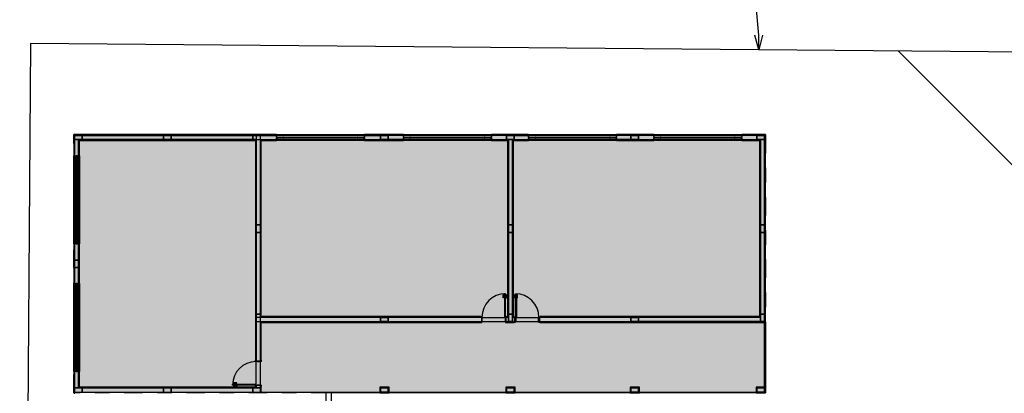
# Model space of a CAD drawing. Header units: millimetres. Extents: x -80 to 444, y 0 to 170.
# Tile 30 of 133: x 60.19 to 66.91, y 116.26 to 118.8. Entities that reach past the tile are written whole.
import ezdxf

# ---------------------------------------------------------------- set-up
doc = ezdxf.new("R2010")
doc.units = ezdxf.units.MM
doc.linetypes.add('DASHDOT', pattern=[1, 0.5, -0.25, 0, -0.25])
doc.layers.add('ARQ-HTC', color=9, linetype='Continuous')
doc.styles.add('GULIM', font='txt')
doc.dimstyles.new('GULIM-50', dxfattribs={"dimtxt": 0.2, "dimasz": 0.1, "dimexe": 0.3, "dimexo": 0, "dimgap": 0.025, "dimtad": 1, "dimdec": 1, "dimlfac": 50, "dimzin": 12, "dimdsep": 46, "dimtxsty": 'GULIM', "dimblk": 'OPEN30', "dimcen": 0, "dimclrd": 152, "dimclre": 152, "dimclrt": 152, "dimaunit": 1, "dimadec": 0, "dimazin": 0, "dimtfac": 1.875, "dimtdec": 1, "dimtmove": 2, "dimatfit": 3, "dimldrblk": 'OPEN30', "dimfxl": 0, "dimtolj": 1, "dimtzin": 12, "dimlwd": -1, "dimarcsym": 0})

# ---------------------------------------------------------------- blocks, each defined once
blk = doc.blocks.new('AMPLIAÇÃO')
at = {"color": 1}
for p, q in [((-8.8, 35.575), (-8.8, 34.855)), ((-1.88, 35.575), (-8.8, 35.575)), ((-8.78, 34.855), (-8.78, 35.555)), ((-8.78, 35.555), (-1.88, 35.555)), ((-8.51, 35.545), (-8.77, 35.545)), ((-8.77, 35.545), (-8.77, 35.405)), ((-8.77, 35.405), (-8.77, 35.545)), ((-8.77, 35.545), (-1.88, 35.545)), ((-8.77, 35.405), (-8.51, 35.405)), ((-8.77, 35.405), (-8.77, 34.855)), ((-8.63, 35.405), (-8.77, 35.405)), ((-8.63, 34.855), (-8.63, 35.405)), ((-2.57, 35.405), (-8.63, 35.405)), ((-2.58, 35.395), (-8.62, 35.395)), ((-8.62, 35.395), (-8.62, 34.855)), ((-8.6, 35.375), (-2.6, 35.375)), ((-8.6, 34.855), (-8.6, 35.375)), ((-8.51, 35.405), (-8.51, 35.545)), ((-5.73, 35.545), (-8.51, 35.545)), ((-8.51, 35.545), (-8.51, 35.405)), ((-8.51, 35.405), (-5.73, 35.405)), ((-5.47, 35.545), (-5.73, 35.545)), ((-5.73, 35.545), (-5.73, 35.405)), ((-5.73, 35.405), (-5.73, 35.545)), ((-5.73, 35.405), (-5.47, 35.405)), ((-5.47, 35.405), (-5.47, 35.545)), ((-2.69, 35.545), (-5.47, 35.545)), ((-5.47, 35.545), (-5.47, 35.405)), ((-5.47, 35.405), (-2.69, 35.405)), ((-2.43, 35.545), (-2.69, 35.545)), ((-2.69, 35.545), (-2.69, 35.405)), ((-2.69, 35.405), (-2.69, 35.545)), ((-2.69, 35.405), (-2.43, 35.405)), ((-2.6, 35.375), (-2.6, 27.895)), ((-2.58, 27.895), (-2.58, 35.395)), ((-1.88, 35.545), (-2.57, 35.545)), ((-2.57, 35.545), (-2.57, 32.505)), ((-2.43, 35.405), (-2.43, 35.545)), ((-2.43, 35.405), (-1.88, 35.405)), ((-2.43, 32.505), (-2.43, 35.405)), ((-1.88, 35.395), (-2.42, 35.395)), ((-2.42, 35.395), (-2.42, 29.355)), ((-2.4, 35.375), (-1.88, 35.375)), ((-2.4, 29.375), (-2.4, 35.375)), ((-1.88, 35.555), (-1.88, 35.575)), ((-1.88, 35.575), (1.12, 35.575)), ((-1.88, 35.545), (-1.88, 35.555)), ((-1.88, 35.495), (-1.88, 35.545)), ((1.12, 35.545), (-1.88, 35.545)), ((-1.85, 35.495), (-1.88, 35.495)), ((-1.88, 35.495), (-1.88, 35.455)), ((-1.88, 35.405), (-1.88, 35.455)), ((-1.88, 35.455), (-1.85, 35.455)), ((-1.88, 35.395), (-1.88, 35.405)), ((-1.88, 35.405), (1.12, 35.405)), ((-1.88, 35.375), (-1.88, 35.395)), ((1.12, 35.375), (-1.88, 35.375)), ((-1.85, 35.455), (-1.85, 35.495)), ((-1.85, 35.495), (1.09, 35.495)), ((-1.66, 35.48), (-1.85, 35.48)), ((-1.85, 35.48), (-1.85, 35.47)), ((-1.85, 35.47), (-1.66, 35.47)), ((1.09, 35.455), (-1.85, 35.455)), ((-1.64, 35.49), (-1.66, 35.49)), ((-1.66, 35.49), (-1.66, 35.46)), ((-1.66, 35.47), (-1.66, 35.48)), ((-1.66, 35.46), (-1.64, 35.46)), ((-1.64, 35.46), (-1.64, 35.49)), ((-1.64, 35.49), (0.88, 35.49)), ((0.88, 35.46), (-1.64, 35.46)), ((0.9, 35.49), (0.88, 35.49)), ((0.88, 35.49), (0.88, 35.46)), ((0.88, 35.46), (0.9, 35.46)), ((0.9, 35.46), (0.9, 35.49)), ((1.09, 35.48), (0.9, 35.48)), ((0.9, 35.48), (0.9, 35.47)), ((0.9, 35.47), (1.09, 35.47)), ((1.12, 35.495), (1.09, 35.495)), ((1.09, 35.495), (1.09, 35.455)), ((1.09, 35.47), (1.09, 35.48)), ((1.09, 35.455), (1.12, 35.455)), ((2.45, 35.575), (1.12, 35.575)), ((1.12, 35.575), (1.12, 35.555)), ((1.12, 35.555), (1.12, 35.545)), ((1.12, 35.555), (2.45, 35.555)), ((1.67, 35.545), (1.12, 35.545)), ((1.12, 35.545), (1.12, 35.495)), ((1.12, 35.545), (1.93, 35.545)), ((1.12, 35.455), (1.12, 35.495)), ((1.12, 35.455), (1.12, 35.405)), ((1.12, 35.405), (1.67, 35.405)), ((1.12, 35.405), (1.12, 35.395)), ((1.12, 35.395), (1.12, 35.375)), ((2.45, 35.395), (1.12, 35.395)), ((1.12, 35.375), (2.45, 35.375)), ((1.93, 35.545), (1.67, 35.545)), ((1.67, 35.545), (1.67, 35.405)), ((1.67, 35.405), (1.67, 35.545)), ((1.67, 35.405), (1.93, 35.405)), ((2.45, 35.405), (1.67, 35.405)), ((1.93, 35.405), (1.93, 35.545)), ((2.45, 35.545), (1.93, 35.545)), ((1.93, 35.545), (1.93, 35.405)), ((1.93, 35.405), (2.45, 35.405)), ((2.45, 35.555), (2.45, 35.575)), ((2.45, 35.575), (5.45, 35.575)), ((2.45, 35.545), (2.45, 35.555)), ((2.45, 35.495), (2.45, 35.545)), ((5.45, 35.545), (2.45, 35.545)), ((2.48, 35.495), (2.45, 35.495)), ((2.45, 35.495), (2.45, 35.455)), ((2.45, 35.405), (2.45, 35.455)), ((2.45, 35.455), (2.48, 35.455)), ((2.45, 35.395), (2.45, 35.405)), ((2.45, 35.405), (5.45, 35.405)), ((2.45, 35.375), (2.45, 35.395)), ((5.45, 35.375), (2.45, 35.375)), ((2.48, 35.455), (2.48, 35.495)), ((2.48, 35.495), (5.42, 35.495)), ((2.67, 35.48), (2.48, 35.48)), ((2.48, 35.48), (2.48, 35.47)), ((2.48, 35.47), (2.67, 35.47)), ((5.42, 35.455), (2.48, 35.455)), ((2.69, 35.49), (2.67, 35.49)), ((2.67, 35.49), (2.67, 35.46)), ((2.67, 35.47), (2.67, 35.48)), ((2.67, 35.46), (2.69, 35.46)), ((2.69, 35.46), (2.69, 35.49)), ((2.69, 35.49), (5.21, 35.49)), ((5.21, 35.46), (2.69, 35.46)), ((5.23, 35.49), (5.21, 35.49)), ((5.21, 35.49), (5.21, 35.46)), ((5.21, 35.46), (5.23, 35.46)), ((5.23, 35.46), (5.23, 35.49)), ((5.42, 35.48), (5.23, 35.48)), ((5.23, 35.48), (5.23, 35.47)), ((5.23, 35.47), (5.42, 35.47)), ((5.45, 35.495), (5.42, 35.495)), ((5.42, 35.495), (5.42, 35.455)), ((5.42, 35.47), (5.42, 35.48)), ((5.42, 35.455), (5.45, 35.455)), ((6.72, 35.575), (5.45, 35.575)), ((5.45, 35.575), (5.45, 35.555)), ((5.45, 35.555), (5.45, 35.545)), ((5.45, 35.555), (6.72, 35.555)), ((5.97, 35.545), (5.45, 35.545)), ((5.45, 35.545), (5.45, 35.495)), ((5.45, 35.455), (5.45, 35.495)), ((5.45, 35.455), (5.45, 35.405)), ((5.45, 35.405), (5.97, 35.405)), ((5.45, 35.405), (5.45, 35.395)), ((5.45, 35.395), (5.45, 35.375)), ((6.02, 35.395), (5.45, 35.395)), ((5.45, 35.375), (6, 35.375)), ((6.23, 35.545), (5.97, 35.545)), ((5.97, 35.545), (5.97, 35.405)), ((5.97, 35.405), (5.97, 35.545)), ((5.97, 35.545), (6.72, 35.545)), ((5.97, 35.405), (6.23, 35.405)), ((6.03, 35.405), (5.97, 35.405)), ((6, 35.375), (6, 29.375)), ((6.02, 29.355), (6.02, 35.395)), ((6.17, 35.405), (6.03, 35.405)), ((6.03, 35.395), (6.03, 35.405)), ((6.03, 35.375), (6.03, 32.505)), ((6.23, 35.405), (6.17, 35.405)), ((6.17, 35.405), (6.17, 35.395)), ((6.17, 32.505), (6.17, 35.375)), ((6.72, 35.395), (6.18, 35.395)), ((6.18, 35.395), (6.18, 29.355)), ((6.2, 35.375), (6.72, 35.375)), ((6.2, 29.375), (6.2, 35.375)), ((6.23, 35.405), (6.23, 35.545)), ((6.72, 35.545), (6.23, 35.545)), ((6.23, 35.545), (6.23, 35.405)), ((6.23, 35.405), (6.72, 35.405)), ((6.72, 35.555), (6.72, 35.575)), ((6.72, 35.575), (9.72, 35.575)), ((6.72, 35.545), (6.72, 35.555)), ((6.72, 35.495), (6.72, 35.545)), ((9.72, 35.545), (6.72, 35.545)), ((6.75, 35.495), (6.72, 35.495)), ((6.72, 35.495), (6.72, 35.455)), ((6.72, 35.405), (6.72, 35.455)), ((6.72, 35.455), (6.75, 35.455)), ((6.72, 35.395), (6.72, 35.405)), ((6.72, 35.405), (9.72, 35.405)), ((6.72, 35.375), (6.72, 35.395)), ((9.72, 35.375), (6.72, 35.375)), ((6.75, 35.455), (6.75, 35.495)), ((6.75, 35.495), (9.69, 35.495)), ((6.94, 35.48), (6.75, 35.48)), ((6.75, 35.48), (6.75, 35.47)), ((6.75, 35.47), (6.94, 35.47)), ((9.69, 35.455), (6.75, 35.455)), ((6.96, 35.49), (6.94, 35.49)), ((6.94, 35.49), (6.94, 35.46)), ((6.94, 35.47), (6.94, 35.48)), ((6.94, 35.46), (6.96, 35.46)), ((6.96, 35.46), (6.96, 35.49)), ((6.96, 35.49), (9.48, 35.49)), ((9.48, 35.46), (6.96, 35.46)), ((9.5, 35.49), (9.48, 35.49)), ((9.48, 35.49), (9.48, 35.46)), ((9.48, 35.46), (9.5, 35.46)), ((9.5, 35.46), (9.5, 35.49)), ((9.69, 35.48), (9.5, 35.48)), ((9.5, 35.48), (9.5, 35.47)), ((9.5, 35.47), (9.69, 35.47)), ((9.72, 35.495), (9.69, 35.495)), ((9.69, 35.495), (9.69, 35.455)), ((9.69, 35.47), (9.69, 35.48)), ((9.69, 35.455), (9.72, 35.455)), ((10.99, 35.575), (9.72, 35.575)), ((9.72, 35.575), (9.72, 35.555)), ((9.72, 35.555), (9.72, 35.545)), ((9.72, 35.555), (10.99, 35.555)), ((10.21, 35.545), (9.72, 35.545)), ((9.72, 35.545), (9.72, 35.495)), ((9.72, 35.455), (9.72, 35.495)), ((9.72, 35.455), (9.72, 35.405)), ((9.72, 35.405), (10.21, 35.405)), ((10.47, 35.405), (9.72, 35.405)), ((9.72, 35.405), (9.72, 35.395)), ((9.72, 35.395), (9.72, 35.375)), ((10.99, 35.395), (9.72, 35.395)), ((9.72, 35.375), (10.99, 35.375)), ((10.47, 35.545), (10.21, 35.545)), ((10.21, 35.545), (10.21, 35.405)), ((10.21, 35.405), (10.21, 35.545)), ((10.21, 35.545), (10.47, 35.545)), ((10.21, 35.405), (10.47, 35.405)), ((10.47, 35.405), (10.47, 35.545)), ((10.99, 35.545), (10.47, 35.545)), ((10.47, 35.545), (10.47, 35.405)), ((10.47, 35.405), (10.99, 35.405)), ((10.99, 35.555), (10.99, 35.575)), ((10.99, 35.575), (13.99, 35.575)), ((10.99, 35.545), (10.99, 35.555)), ((10.99, 35.495), (10.99, 35.545)), ((13.99, 35.545), (10.99, 35.545)), ((11.02, 35.495), (10.99, 35.495)), ((10.99, 35.495), (10.99, 35.455)), ((10.99, 35.405), (10.99, 35.455)), ((10.99, 35.455), (11.02, 35.455)), ((10.99, 35.395), (10.99, 35.405)), ((10.99, 35.405), (13.99, 35.405)), ((10.99, 35.375), (10.99, 35.395)), ((13.99, 35.375), (10.99, 35.375)), ((11.02, 35.455), (11.02, 35.495)), ((11.02, 35.495), (13.96, 35.495)), ((11.21, 35.48), (11.02, 35.48)), ((11.02, 35.48), (11.02, 35.47)), ((11.02, 35.47), (11.21, 35.47)), ((13.96, 35.455), (11.02, 35.455)), ((11.23, 35.49), (11.21, 35.49)), ((11.21, 35.49), (11.21, 35.46)), ((11.21, 35.47), (11.21, 35.48)), ((11.21, 35.46), (11.23, 35.46)), ((11.23, 35.46), (11.23, 35.49)), ((11.23, 35.49), (13.75, 35.49)), ((13.75, 35.46), (11.23, 35.46)), ((13.77, 35.49), (13.75, 35.49)), ((13.75, 35.49), (13.75, 35.46)), ((13.75, 35.46), (13.77, 35.46)), ((13.77, 35.46), (13.77, 35.49)), ((13.96, 35.48), (13.77, 35.48)), ((13.77, 35.48), (13.77, 35.47)), ((13.77, 35.47), (13.96, 35.47)), ((13.99, 35.495), (13.96, 35.495)), ((13.96, 35.495), (13.96, 35.455)), ((13.96, 35.47), (13.96, 35.48)), ((13.96, 35.455), (13.99, 35.455)), ((14.8, 35.575), (13.99, 35.575)), ((13.99, 35.575), (13.99, 35.555)), ((13.99, 35.555), (13.99, 35.545)), ((13.99, 35.555), (14.78, 35.555)), ((14.51, 35.545), (13.99, 35.545)), ((13.99, 35.545), (13.99, 35.495)), ((13.99, 35.455), (13.99, 35.495)), ((13.99, 35.455), (13.99, 35.405)), ((13.99, 35.405), (14.51, 35.405)), ((13.99, 35.405), (13.99, 35.395)), ((13.99, 35.395), (13.99, 35.375)), ((14.62, 35.395), (13.99, 35.395)), ((13.99, 35.375), (14.6, 35.375)), ((14.77, 35.545), (14.51, 35.545)), ((14.51, 35.545), (14.51, 35.405)), ((14.51, 35.405), (14.51, 35.545)), ((14.51, 35.545), (14.77, 35.545)), ((14.51, 35.405), (14.77, 35.405)), ((14.63, 35.405), (14.51, 35.405)), ((14.6, 35.375), (14.6, 29.375)), ((14.62, 29.355), (14.62, 35.395)), ((14.77, 35.405), (14.63, 35.405)), ((14.63, 35.395), (14.63, 35.405)), ((14.63, 35.375), (14.63, 32.505)), ((14.77, 35.405), (14.77, 35.545)), ((14.77, 35.545), (14.77, 29.205)), ((14.77, 32.505), (14.77, 35.405)), ((14.78, 35.555), (14.78, 29.205)), ((14.8, 29.205), (14.8, 35.575)), ((-8.8, 34.855), (-8.78, 34.855)), ((-8.8, 31.854), (-8.8, 34.855)), ((-8.78, 34.855), (-8.77, 34.855)), ((-8.77, 34.855), (-8.72, 34.855)), ((-8.77, 34.855), (-8.77, 31.855)), ((-8.72, 34.855), (-8.72, 34.825)), ((-8.68, 34.855), (-8.72, 34.855)), ((-8.72, 34.825), (-8.68, 34.825)), ((-8.72, 31.885), (-8.72, 34.825)), ((-8.715, 34.635), (-8.715, 34.615)), ((-8.685, 34.635), (-8.715, 34.635)), ((-8.715, 34.615), (-8.685, 34.615)), ((-8.715, 32.095), (-8.715, 34.615)), ((-8.705, 34.825), (-8.705, 34.635)), ((-8.695, 34.825), (-8.705, 34.825)), ((-8.705, 34.635), (-8.695, 34.635)), ((-8.695, 34.635), (-8.695, 34.825)), ((-8.685, 34.615), (-8.685, 34.635)), ((-8.685, 34.615), (-8.685, 32.095)), ((-8.68, 34.855), (-8.63, 34.855)), ((-8.68, 34.825), (-8.68, 34.855)), ((-8.68, 34.825), (-8.68, 31.885)), ((-8.63, 34.855), (-8.62, 34.855)), ((-8.63, 31.855), (-8.63, 34.855)), ((-8.62, 34.855), (-8.6, 34.855)), ((-8.6, 34.855), (-8.6, 31.855)), ((-2.43, 32.505), (-2.57, 32.505)), ((-2.57, 32.505), (-2.57, 32.245)), ((-2.57, 32.505), (-2.43, 32.505)), ((-2.57, 29.345), (-2.57, 32.505)), ((-2.43, 32.245), (-2.43, 32.505)), ((-2.43, 32.505), (-2.43, 29.345)), ((6.17, 32.505), (6.03, 32.505)), ((6.03, 32.505), (6.03, 32.245)), ((6.03, 32.505), (6.17, 32.505)), ((6.03, 29.345), (6.03, 32.505)), ((6.17, 32.245), (6.17, 32.505)), ((6.17, 32.505), (6.17, 29.345)), ((14.77, 32.505), (14.63, 32.505)), ((14.63, 32.505), (14.63, 32.245)), ((14.63, 32.505), (14.77, 32.505)), ((14.63, 29.345), (14.63, 32.505)), ((14.77, 32.245), (14.77, 32.505)), ((-8.715, 32.095), (-8.715, 32.075)), ((-8.685, 32.095), (-8.715, 32.095)), ((-8.715, 32.075), (-8.685, 32.075)), ((-8.705, 32.075), (-8.705, 31.885)), ((-8.695, 32.075), (-8.705, 32.075)), ((-8.695, 31.885), (-8.695, 32.075)), ((-8.685, 32.075), (-8.685, 32.095)), ((-2.57, 32.245), (-2.43, 32.245)), ((-2.43, 32.245), (-2.57, 32.245)), ((-2.57, 32.245), (-2.57, 29.465)), ((-2.43, 29.465), (-2.43, 32.245)), ((6.03, 32.245), (6.17, 32.245)), ((6.17, 32.245), (6.03, 32.245)), ((6.03, 32.245), (6.03, 29.465)), ((6.17, 29.465), (6.17, 32.245)), ((14.63, 32.245), (14.77, 32.245)), ((14.77, 32.245), (14.63, 32.245)), ((14.63, 32.245), (14.63, 29.465)), ((14.77, 29.465), (14.77, 32.245)), ((-8.8, 31.854), (-8.8, 30.51)), ((-8.78, 31.854), (-8.8, 31.854)), ((-8.77, 31.854), (-8.78, 31.854)), ((-8.78, 30.51), (-8.78, 31.854)), ((-8.77, 31.855), (-8.77, 31.305)), ((-8.72, 31.855), (-8.77, 31.855)), ((-8.72, 31.885), (-8.72, 31.855)), ((-8.68, 31.885), (-8.72, 31.885)), ((-8.72, 31.855), (-8.68, 31.855)), ((-8.705, 31.885), (-8.695, 31.885)), ((-8.68, 31.855), (-8.68, 31.885)), ((-8.63, 31.855), (-8.68, 31.855)), ((-8.63, 31.305), (-8.63, 31.855)), ((-8.62, 31.855), (-8.63, 31.855)), ((-8.63, 31.855), (-8.63, 31.045)), ((-8.6, 31.855), (-8.62, 31.855)), ((-8.62, 31.855), (-8.62, 30.51)), ((-8.6, 30.51), (-8.6, 31.855)), ((-8.63, 31.305), (-8.77, 31.305)), ((-8.77, 31.305), (-8.77, 31.045)), ((-8.77, 31.305), (-8.63, 31.305)), ((-8.77, 31.045), (-8.77, 31.305)), ((-8.63, 31.045), (-8.63, 31.305)), ((-8.77, 31.045), (-8.63, 31.045)), ((-8.77, 31.045), (-8.77, 30.51)), ((-8.63, 31.045), (-8.77, 31.045)), ((-8.63, 30.51), (-8.63, 31.045)), ((-8.8, 30.51), (-8.78, 30.51)), ((-8.8, 27.51), (-8.8, 30.51)), ((-8.78, 30.51), (-8.77, 30.51)), ((-8.77, 30.51), (-8.72, 30.51)), ((-8.77, 30.51), (-8.77, 27.51)), ((-8.72, 30.51), (-8.72, 30.48)), ((-8.68, 30.51), (-8.72, 30.51)), ((-8.72, 30.48), (-8.68, 30.48)), ((-8.72, 27.54), (-8.72, 30.48)), ((-8.715, 30.29), (-8.715, 30.27)), ((-8.685, 30.29), (-8.715, 30.29)), ((-8.715, 30.27), (-8.685, 30.27)), ((-8.715, 27.75), (-8.715, 30.27)), ((-8.705, 30.48), (-8.705, 30.29)), ((-8.695, 30.48), (-8.705, 30.48)), ((-8.705, 30.29), (-8.695, 30.29)), ((-8.695, 30.29), (-8.695, 30.48)), ((-8.685, 30.27), (-8.685, 30.29)), ((-8.685, 30.27), (-8.685, 27.75)), ((-8.68, 30.51), (-8.63, 30.51)), ((-8.68, 30.48), (-8.68, 30.51)), ((-8.68, 30.48), (-8.68, 27.54)), ((-8.63, 30.51), (-8.62, 30.51)), ((-8.63, 27.51), (-8.63, 30.51)), ((-8.62, 30.51), (-8.6, 30.51)), ((-8.6, 30.51), (-8.6, 27.51)), ((5.858, 30.014), (5.858, 30.113)), ((5.858, 30.113), (5.89, 30.113)), ((5.868, 30.014), (5.858, 30.014)), ((5.89, 30.093), (5.868, 30.093)), ((5.868, 30.093), (5.868, 30.014)), ((5.895, 30.124), (5.89, 30.124)), ((5.89, 30.124), (5.89, 30.103)), ((5.89, 30.103), (5.89, 30.082)), ((5.89, 30.082), (5.895, 30.082)), ((5.93, 30.155), (5.895, 30.155)), ((5.895, 30.155), (5.895, 29.355)), ((5.93, 29.355), (5.93, 30.155)), ((5.93, 30.124), (5.935, 30.124)), ((5.935, 30.082), (5.93, 30.082)), ((5.935, 30.124), (5.935, 30.103)), ((5.967, 30.113), (5.935, 30.113)), ((5.935, 30.103), (5.935, 30.082)), ((5.935, 30.093), (5.957, 30.093)), ((5.957, 30.093), (5.957, 30.014)), ((5.957, 30.014), (5.967, 30.014)), ((5.967, 30.014), (5.967, 30.113)), ((6.233, 30.014), (6.233, 30.113)), ((6.233, 30.113), (6.265, 30.113)), ((6.243, 30.014), (6.233, 30.014)), ((6.265, 30.093), (6.243, 30.093)), ((6.243, 30.093), (6.243, 30.014)), ((6.27, 30.124), (6.265, 30.124)), ((6.265, 30.124), (6.265, 30.103)), ((6.265, 30.103), (6.265, 30.082)), ((6.265, 30.082), (6.27, 30.082)), ((6.27, 30.155), (6.305, 30.155)), ((6.27, 29.355), (6.27, 30.155)), ((6.305, 30.155), (6.305, 29.355)), ((6.305, 30.124), (6.31, 30.124)), ((6.31, 30.082), (6.305, 30.082)), ((6.31, 30.124), (6.31, 30.103)), ((6.342, 30.113), (6.31, 30.113)), ((6.31, 30.103), (6.31, 30.082)), ((6.31, 30.093), (6.332, 30.093)), ((6.332, 30.093), (6.332, 30.014)), ((6.332, 30.014), (6.342, 30.014)), ((6.342, 30.014), (6.342, 30.113)), ((-2.43, 29.465), (-2.57, 29.465)), ((-2.57, 29.465), (-2.57, 29.205)), ((-2.57, 29.465), (-2.43, 29.465)), ((-2.57, 29.345), (-2.57, 27.865)), ((1.67, 29.345), (-2.57, 29.345)), ((-2.43, 29.205), (-2.43, 29.465)), ((-2.42, 29.355), (5.08, 29.355)), ((5.08, 29.375), (-2.4, 29.375)), ((1.93, 29.345), (1.67, 29.345)), ((1.67, 29.345), (1.67, 29.205)), ((1.67, 29.205), (1.67, 29.345)), ((1.67, 29.345), (1.93, 29.345)), ((1.93, 29.205), (1.93, 29.345)), ((5.11, 29.345), (1.93, 29.345)), ((1.93, 29.345), (1.93, 29.205)), ((5.08, 29.37), (5.08, 29.375)), ((5.12, 29.37), (5.08, 29.37)), ((5.08, 29.37), (5.08, 29.355)), ((5.08, 29.355), (5.12, 29.355)), ((5.08, 29.345), (5.08, 29.355)), ((5.11, 29.355), (5.11, 29.195)), ((5.12, 29.355), (5.12, 29.37)), ((5.13, 29.355), (5.12, 29.355)), ((5.13, 29.32), (5.13, 29.355)), ((5.13, 29.345), (5.93, 29.345)), ((5.14, 29.32), (5.13, 29.32)), ((5.14, 29.195), (5.14, 29.32)), ((5.895, 29.355), (5.93, 29.355)), ((5.93, 29.32), (5.92, 29.32)), ((5.92, 29.32), (5.92, 29.195)), ((5.94, 29.355), (5.93, 29.355)), ((5.93, 29.355), (5.93, 29.32)), ((5.94, 29.37), (5.94, 29.355)), ((5.98, 29.37), (5.94, 29.37)), ((5.94, 29.355), (5.98, 29.355)), ((5.95, 29.195), (5.95, 29.355)), ((6, 29.345), (5.95, 29.345)), ((6, 29.375), (5.98, 29.375)), ((5.98, 29.375), (5.98, 29.37)), ((5.98, 29.355), (5.98, 29.37)), ((5.98, 29.355), (5.98, 29.345)), ((5.98, 29.355), (6.02, 29.355)), ((6.02, 29.345), (6.03, 29.345)), ((6.17, 29.465), (6.03, 29.465)), ((6.03, 29.465), (6.03, 29.205)), ((6.03, 29.465), (6.17, 29.465)), ((6.03, 29.205), (6.03, 29.345)), ((6.17, 29.205), (6.17, 29.465)), ((6.25, 29.345), (6.17, 29.345)), ((6.17, 29.345), (6.17, 29.205)), ((6.18, 29.355), (6.22, 29.355)), ((6.22, 29.375), (6.2, 29.375)), ((6.22, 29.37), (6.22, 29.375)), ((6.22, 29.37), (6.26, 29.37)), ((6.22, 29.355), (6.22, 29.37)), ((6.26, 29.355), (6.22, 29.355)), ((6.22, 29.345), (6.22, 29.355)), ((6.25, 29.195), (6.25, 29.355)), ((6.26, 29.37), (6.26, 29.355)), ((6.26, 29.355), (6.27, 29.355)), ((6.305, 29.355), (6.27, 29.355)), ((6.27, 29.355), (6.27, 29.32)), ((6.27, 29.345), (7.07, 29.345)), ((6.27, 29.32), (6.28, 29.32)), ((6.28, 29.32), (6.28, 29.195)), ((7.06, 29.32), (7.07, 29.32)), ((7.06, 29.195), (7.06, 29.32)), ((7.07, 29.355), (7.08, 29.355)), ((7.07, 29.32), (7.07, 29.355)), ((7.08, 29.355), (7.08, 29.37)), ((7.08, 29.37), (7.12, 29.37)), ((7.12, 29.355), (7.08, 29.355)), ((7.09, 29.355), (7.09, 29.195)), ((10.21, 29.345), (7.09, 29.345)), ((14.6, 29.375), (7.12, 29.375)), ((7.12, 29.375), (7.12, 29.37)), ((7.12, 29.37), (7.12, 29.355)), ((7.12, 29.355), (7.12, 29.345)), ((7.12, 29.355), (14.62, 29.355)), ((10.47, 29.345), (10.21, 29.345)), ((10.21, 29.345), (10.21, 29.205)), ((10.21, 29.205), (10.21, 29.345)), ((10.21, 29.345), (10.47, 29.345)), ((10.47, 29.205), (10.47, 29.345)), ((14.6, 29.345), (10.47, 29.345)), ((10.47, 29.345), (10.47, 29.205)), ((14.62, 29.345), (14.63, 29.345)), ((14.77, 29.465), (14.63, 29.465)), ((14.63, 29.465), (14.63, 29.205)), ((14.63, 29.465), (14.77, 29.465)), ((14.63, 29.205), (14.63, 29.345)), ((14.77, 29.205), (14.77, 29.465)), ((-2.57, 29.205), (-2.43, 29.205)), ((-2.43, 27.865), (-2.43, 29.205)), ((-2.43, 29.205), (1.67, 29.205)), ((-2.42, 29.195), (-2.42, 27.89)), ((5.085, 29.195), (-2.42, 29.195)), ((-2.4, 27.89), (-2.4, 29.175)), ((-2.4, 29.175), (5.085, 29.175)), ((1.67, 29.205), (1.93, 29.205)), ((1.93, 29.205), (1.67, 29.205)), ((1.93, 29.205), (5.11, 29.205)), ((5.085, 29.195), (5.085, 29.205)), ((5.125, 29.195), (5.085, 29.195)), ((5.085, 29.195), (5.085, 29.18)), ((5.085, 29.18), (5.125, 29.18)), ((5.085, 29.175), (5.085, 29.18)), ((5.125, 29.18), (5.125, 29.195)), ((5.125, 29.195), (5.14, 29.195)), ((5.14, 29.205), (5.92, 29.205)), ((5.92, 29.195), (5.935, 29.195)), ((5.975, 29.195), (5.935, 29.195)), ((5.935, 29.195), (5.935, 29.18)), ((5.935, 29.18), (5.975, 29.18)), ((5.95, 29.205), (6.03, 29.205)), ((5.975, 29.205), (5.975, 29.195)), ((5.975, 29.18), (5.975, 29.195)), ((6.225, 29.195), (5.975, 29.195)), ((5.975, 29.18), (5.975, 29.175)), ((5.975, 29.175), (6.225, 29.175)), ((6.03, 29.205), (6.17, 29.205)), ((6.17, 29.205), (6.03, 29.205)), ((6.17, 29.205), (6.25, 29.205)), ((6.225, 29.195), (6.225, 29.205)), ((6.225, 29.195), (6.265, 29.195)), ((6.225, 29.18), (6.225, 29.195)), ((6.265, 29.18), (6.225, 29.18)), ((6.225, 29.175), (6.225, 29.18)), ((6.265, 29.195), (6.265, 29.18)), ((6.28, 29.195), (6.265, 29.195)), ((6.28, 29.205), (7.06, 29.205)), ((7.075, 29.195), (7.06, 29.195)), ((7.075, 29.195), (7.115, 29.195)), ((7.075, 29.18), (7.075, 29.195)), ((7.115, 29.18), (7.075, 29.18)), ((7.09, 29.205), (10.21, 29.205)), ((7.115, 29.205), (7.115, 29.195)), ((7.115, 29.195), (7.115, 29.18)), ((14.8, 29.195), (7.115, 29.195)), ((7.115, 29.18), (7.115, 29.175)), ((7.115, 29.175), (14.8, 29.175)), ((10.21, 29.205), (10.47, 29.205)), ((14.77, 29.205), (10.21, 29.205)), ((10.47, 29.205), (14.63, 29.205)), ((14.63, 29.205), (14.77, 29.205)), ((14.77, 26.975), (14.77, 29.175)), ((14.8, 29.205), (14.78, 29.205)), ((14.8, 29.195), (14.8, 29.205)), ((14.8, 29.175), (14.8, 29.195)), ((14.8, 29.175), (14.8, 26.975)), ((-2.6, 27.895), (-2.595, 27.895)), ((-2.595, 27.895), (-2.58, 27.895)), ((-2.595, 27.855), (-2.595, 27.895)), ((-2.58, 27.895), (-2.58, 27.855)), ((-2.58, 27.895), (-2.57, 27.895)), ((-2.43, 27.89), (-2.42, 27.89)), ((-2.42, 27.89), (-2.405, 27.89)), ((-2.42, 27.85), (-2.42, 27.89)), ((-2.405, 27.89), (-2.405, 27.85)), ((-2.405, 27.89), (-2.4, 27.89)), ((-8.715, 27.75), (-8.715, 27.73)), ((-8.685, 27.75), (-8.715, 27.75)), ((-8.715, 27.73), (-8.685, 27.73)), ((-8.705, 27.73), (-8.705, 27.54)), ((-8.695, 27.73), (-8.705, 27.73)), ((-8.695, 27.54), (-8.695, 27.73)), ((-8.685, 27.73), (-8.685, 27.75)), ((-2.58, 27.855), (-2.595, 27.855)), ((-2.58, 27.865), (-2.42, 27.865)), ((-2.58, 27.845), (-2.58, 27.855)), ((-2.545, 27.845), (-2.58, 27.845)), ((-2.57, 27.045), (-2.57, 27.845)), ((-2.545, 27.835), (-2.545, 27.845)), ((-2.42, 27.835), (-2.545, 27.835)), ((-2.43, 27.055), (-2.43, 27.835)), ((-2.405, 27.85), (-2.42, 27.85)), ((-2.42, 27.85), (-2.42, 27.835)), ((-8.8, 27.51), (-8.8, 26.805)), ((-8.78, 27.51), (-8.8, 27.51)), ((-8.77, 27.51), (-8.78, 27.51)), ((-8.78, 26.805), (-8.78, 27.51)), ((-8.77, 27.51), (-8.77, 26.945)), ((-8.72, 27.51), (-8.77, 27.51)), ((-8.72, 27.54), (-8.72, 27.51)), ((-8.68, 27.54), (-8.72, 27.54)), ((-8.72, 27.51), (-8.68, 27.51)), ((-8.705, 27.54), (-8.695, 27.54)), ((-8.68, 27.51), (-8.68, 27.54)), ((-8.63, 27.51), (-8.68, 27.51)), ((-8.63, 26.975), (-8.63, 27.51)), ((-8.62, 27.51), (-8.63, 27.51)), ((-8.6, 27.51), (-8.62, 27.51)), ((-8.62, 27.51), (-8.62, 26.955)), ((-8.6, 26.975), (-8.6, 27.51)), ((-8.51, 26.945), (-8.77, 26.945)), ((-8.77, 26.945), (-8.77, 26.805)), ((-8.77, 26.945), (-8.63, 26.945)), ((-8.77, 26.805), (-8.77, 26.945)), ((-8.63, 26.955), (-8.63, 26.945)), ((-8.63, 26.945), (-2.57, 26.945)), ((-8.62, 26.955), (-2.58, 26.955)), ((-2.6, 26.975), (-8.6, 26.975)), ((-8.51, 26.805), (-8.51, 26.945)), ((-5.73, 26.945), (-8.51, 26.945)), ((-8.51, 26.945), (-8.51, 26.805)), ((-5.47, 26.945), (-5.73, 26.945)), ((-5.73, 26.945), (-5.73, 26.805)), ((-5.73, 26.805), (-5.73, 26.945)), ((-5.47, 26.805), (-5.47, 26.945)), ((-2.69, 26.945), (-5.47, 26.945)), ((-5.47, 26.945), (-5.47, 26.805)), ((-3.38, 27.08), (-2.58, 27.08)), ((-3.38, 27.045), (-3.38, 27.08)), ((-2.58, 27.045), (-3.38, 27.045)), ((-3.349, 27.08), (-3.349, 27.085)), ((-3.349, 27.085), (-3.328, 27.085)), ((-3.349, 27.045), (-3.349, 27.04)), ((-3.349, 27.04), (-3.328, 27.04)), ((-3.239, 27.117), (-3.338, 27.117)), ((-3.338, 27.117), (-3.338, 27.085)), ((-3.338, 27.008), (-3.338, 27.04)), ((-3.239, 27.008), (-3.338, 27.008)), ((-3.328, 27.085), (-3.307, 27.085)), ((-3.328, 27.04), (-3.307, 27.04)), ((-3.318, 27.085), (-3.318, 27.107)), ((-3.318, 27.107), (-3.239, 27.107)), ((-3.318, 27.04), (-3.318, 27.018)), ((-3.318, 27.018), (-3.239, 27.018)), ((-3.307, 27.085), (-3.307, 27.08)), ((-3.307, 27.04), (-3.307, 27.045)), ((-3.239, 27.107), (-3.239, 27.117)), ((-3.239, 27.018), (-3.239, 27.008)), ((-2.43, 26.945), (-2.69, 26.945)), ((-2.69, 26.945), (-2.69, 26.805)), ((-2.69, 26.805), (-2.69, 26.945)), ((-2.6, 26.995), (-2.6, 26.975)), ((-2.595, 26.995), (-2.6, 26.995)), ((-2.595, 26.995), (-2.595, 27.035)), ((-2.595, 27.035), (-2.58, 27.035)), ((-2.58, 26.995), (-2.595, 26.995)), ((-2.58, 27.08), (-2.58, 27.045)), ((-2.58, 27.045), (-2.545, 27.045)), ((-2.58, 27.035), (-2.58, 27.045)), ((-2.58, 27.035), (-2.58, 26.995)), ((-2.42, 27.025), (-2.58, 27.025)), ((-2.57, 26.995), (-2.58, 26.995)), ((-2.58, 26.955), (-2.58, 26.995)), ((-2.57, 27.025), (-2.57, 26.945)), ((-2.57, 26.945), (-2.43, 26.945)), ((-2.545, 27.055), (-2.42, 27.055)), ((-2.545, 27.045), (-2.545, 27.055)), ((-2.43, 26.945), (-2.43, 27.025)), ((-2.42, 27), (-2.43, 27)), ((-2.43, 26.805), (-2.43, 26.945)), ((-2.43, 26.945), (-2.43, 26.805)), ((-2.42, 27.055), (-2.42, 27.04)), ((-2.42, 27.04), (-2.405, 27.04)), ((-2.42, 27), (-2.42, 27.04)), ((-2.405, 27), (-2.42, 27)), ((-2.42, 27), (-2.42, 26.805)), ((-2.405, 27.04), (-2.405, 27)), ((-2.4, 27), (-2.405, 27)), ((-2.4, 26.805), (-2.4, 27)), ((1.96, 26.975), (1.64, 26.975)), ((1.64, 26.975), (1.64, 26.775)), ((1.66, 26.955), (1.94, 26.955)), ((1.66, 26.795), (1.66, 26.955)), ((1.93, 26.945), (1.67, 26.945)), ((1.67, 26.945), (1.67, 26.805)), ((1.67, 26.945), (1.93, 26.945)), ((1.67, 26.805), (1.67, 26.945)), ((1.93, 26.805), (1.93, 26.945)), ((1.93, 26.945), (1.93, 26.805)), ((1.94, 26.955), (1.94, 26.795)), ((1.96, 26.775), (1.96, 26.975)), ((6.26, 26.975), (5.94, 26.975)), ((5.94, 26.975), (5.94, 26.775)), ((5.96, 26.955), (6.24, 26.955)), ((5.96, 26.795), (5.96, 26.955)), ((6.23, 26.945), (5.97, 26.945)), ((5.97, 26.945), (5.97, 26.805)), ((5.97, 26.945), (6.23, 26.945)), ((5.97, 26.805), (5.97, 26.945)), ((6.23, 26.805), (6.23, 26.945)), ((6.23, 26.945), (6.23, 26.805)), ((6.24, 26.955), (6.24, 26.795)), ((6.26, 26.775), (6.26, 26.975)), ((10.5, 26.975), (10.18, 26.975)), ((10.18, 26.975), (10.18, 26.775)), ((10.2, 26.955), (10.48, 26.955)), ((10.2, 26.795), (10.2, 26.955)), ((10.47, 26.945), (10.21, 26.945)), ((10.21, 26.945), (10.21, 26.805)), ((10.21, 26.945), (10.47, 26.945)), ((10.21, 26.805), (10.21, 26.945)), ((10.47, 26.805), (10.47, 26.945)), ((10.47, 26.945), (10.47, 26.805)), ((10.48, 26.955), (10.48, 26.795)), ((10.5, 26.775), (10.5, 26.975)), ((14.77, 26.975), (14.48, 26.975)), ((14.48, 26.975), (14.48, 26.775)), ((14.5, 26.955), (14.77, 26.955)), ((14.5, 26.795), (14.5, 26.955)), ((14.77, 26.945), (14.51, 26.945)), ((14.51, 26.945), (14.51, 26.805)), ((14.51, 26.945), (14.77, 26.945)), ((14.51, 26.805), (14.51, 26.945)), ((14.78, 26.975), (14.77, 26.975)), ((14.77, 26.955), (14.77, 26.975)), ((14.77, 26.955), (14.77, 26.805)), ((14.77, 26.805), (14.77, 26.945)), ((14.8, 26.975), (14.78, 26.975)), ((14.78, 26.975), (14.78, 26.795)), ((14.8, 26.775), (14.8, 26.975)), ((-8.8, 26.805), (-8.78, 26.805)), ((-8.78, 26.805), (-8.77, 26.805)), ((-8.77, 26.805), (-8.51, 26.805)), ((-8.77, 26.745), (-8.77, 26.805)), ((-8.51, 26.805), (-5.73, 26.805)), ((-5.73, 26.805), (-5.47, 26.805)), ((-5.47, 26.805), (-2.69, 26.805)), ((-2.69, 26.805), (-2.43, 26.805)), ((-2.43, 26.805), (-2.42, 26.805)), ((-2.42, 26.805), (-2.4, 26.805)), ((-2.4, 26.805), (-0.03, 26.805)), ((0, 26.775), (-0.2, 26.775)), ((-0.2, 26.775), (-0.2, 26.455)), ((-0.03, 26.805), (1.64, 26.805)), ((-0.03, 26.805), (-0.03, 26.775)), ((0, 26.455), (0, 26.775)), ((1.64, 26.775), (0, 26.775)), ((1.64, 26.775), (1.96, 26.775)), ((1.94, 26.795), (1.66, 26.795)), ((1.67, 26.805), (1.93, 26.805)), ((1.93, 26.805), (1.67, 26.805)), ((1.96, 26.805), (5.94, 26.805)), ((5.94, 26.775), (1.96, 26.775)), ((5.94, 26.775), (6.26, 26.775)), ((6.24, 26.795), (5.96, 26.795)), ((5.97, 26.805), (6.23, 26.805)), ((6.23, 26.805), (5.97, 26.805)), ((6.26, 26.805), (10.18, 26.805)), ((10.18, 26.775), (6.26, 26.775)), ((10.18, 26.775), (10.5, 26.775)), ((10.48, 26.795), (10.2, 26.795)), ((10.21, 26.805), (10.47, 26.805)), ((10.47, 26.805), (10.21, 26.805)), ((10.5, 26.805), (14.48, 26.805)), ((14.48, 26.775), (10.5, 26.775)), ((14.48, 26.775), (14.8, 26.775)), ((14.78, 26.795), (14.5, 26.795)), ((14.51, 26.805), (14.77, 26.805)), ((14.77, 26.805), (14.51, 26.805))]:
    blk.add_line(p, q, dxfattribs=at)
for centre, start, end in [((5.93, 29.355), 90.0322, 180.0322), ((6.27, 29.355), 359.9678, 89.9678), ((-2.58, 27.045), 89.9678, 179.9678)]:
    blk.add_arc(centre, 0.8, start, end, dxfattribs=at)
blk = doc.blocks.new('_Open30')
at = {"color": 0, "linetype": 'ByBlock', "lineweight": -2}
for p, q in [((-1, 0.268), (0, 0)), ((0, 0), (-1, -0.268)), ((0, 0), (-1, 0))]:
    blk.add_line(p, q, dxfattribs=at)
blk = doc.blocks.new('*D87')
at = {"color": 152, "transparency": 16777216}
blk.add_arc((63.3122, 118.6117), 1.9214, 2.48159, 73.01776, dxfattribs=at)
at = {"layer": 'Defpoints', "color": 0, "transparency": 16777216}
for p in [(63.9769, 121.2778), (63.5414, 119.5312), (65.0536, 119.4238), (60.2625, 118.6384), (80.2739, 118.4635)]:
    blk.add_point(p, dxfattribs=at)
at = {"color": 152, "transparency": 16777216, "xscale": 0.1, "yscale": 0.1, "zscale": 0.1}
for p, rotation in [((63.777, 120.4761), 164.5088795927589), ((65.2335, 118.5949), 270.9904743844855)]:
    blk.add_blockref('_Open30', p, dxfattribs=dict(at, rotation=rotation))
at = {"color": 152, "transparency": 16777216, "insert": (64.9323, 119.8661), "char_height": 0.2, "attachment_point": 5, "rotation": 307.74968, "style": 'GULIM'}
blk.add_mtext('\\A1;77°', dxfattribs=at)

msp = doc.modelspace()

# ---------------------------------------------------------------- hatches: boundary and pattern name
h = msp.add_hatch(color=11)
h.dxf.hatch_style = 1
h.paths.add_polyline_path([(60.5578, 116.2576), (60.5578, 118.0176), (65.2778, 118.0176), (65.2778, 116.2576)])

# ---------------------------------------------------------------- linework, layer by layer
at = {"color": 2, "linetype": 'DASHDOT', "ltscale": 0.25}
msp.add_lwpolyline([(60.5578, 116.2576), (60.5578, 118.0176), (65.2778, 118.0176), (65.2778, 116.2576)], close=True, dxfattribs=at)
at = {"layer": 'ARQ-HTC', "color": 1, "linetype": 'Continuous'}
for p, q in [((60.2625, 118.6384), (60.1895, 108.6386)), ((80.2739, 118.4635), (60.2625, 118.6384)), ((66.1855, 118.5866), (67.1345, 117.6376))]:
    msp.add_line(p, q, dxfattribs=at)

# ---------------------------------------------------------------- block references
at = {"xscale": 0.2, "yscale": 0.2, "zscale": 0.2}
msp.add_blockref('AMPLIAÇÃO', (62.3178, 110.9026), dxfattribs=at)

# ---------------------------------------------------------------- dimensions: what is measured, and where the dimension line sits
dim = msp.add_angular_dim_2l(base=(65.0536, 119.4238), line1=((63.9769, 121.2778), (63.5414, 119.5312)), line2=((80.2739, 118.4635), (60.2625, 118.6384)), dimstyle='GULIM-50', override={"dimexo": 1, "dimse1": 0, "dimse2": 0})
dim.commit()
dim.dimension.update_dxf_attribs({"geometry": '*D87', "text_midpoint": (64.9323, 119.8661)})

doc.saveas('drawing.dxf')
